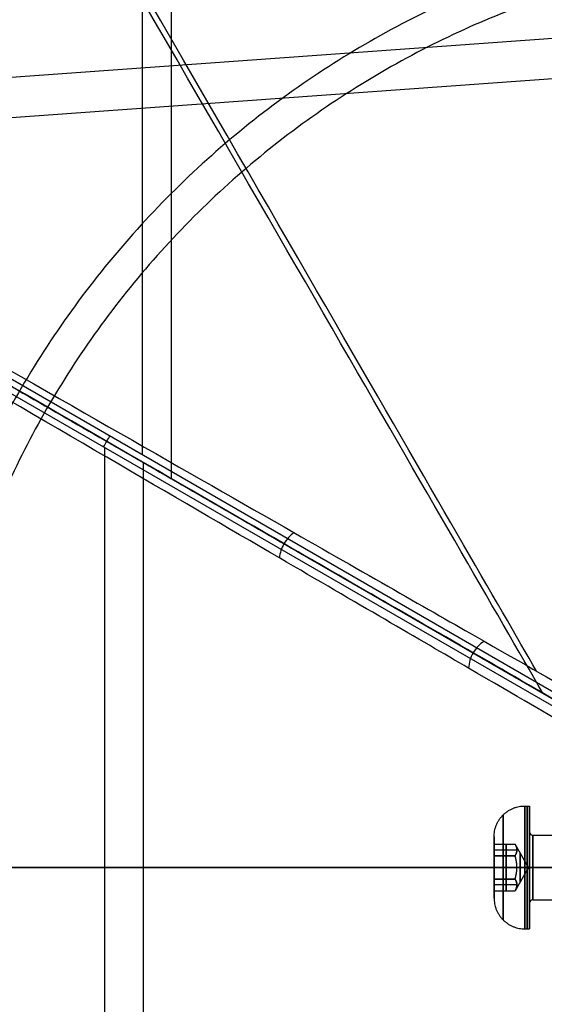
# Model space of a CAD drawing. Header units: millimetres. Extents: x -273 to 273, y -262 to 262.
# Tile 29 of 256: x -51 to -19, y -8 to 52. Entities that reach past the tile are written whole.
import ezdxf

# ---------------------------------------------------------------- set-up
doc = ezdxf.new("R2010")
doc.units = ezdxf.units.MM
doc.header["$MEASUREMENT"] = 0
doc.layers.add('Default', color=7, linetype='Continuous', true_color=0x000000)

msp = doc.modelspace()

# ---------------------------------------------------------------- linework, layer by layer
at = {"layer": 'Default', "color": 9, "true_color": 0xbfbfbf}
for p, q in [((-43.438, 25.541, -781.057), (-43.438, 79.356, -760.74)), ((-41.646, 24.044, -776.558), (-41.646, 76.132, -756.893)), ((-90.044, 52.448, -760.74), (-0.857, 0.956, -799.62)), ((-0.4, 52.55, -780.241), (-80.257, 46.798, -765.006)), ((-90.256, 52.109, -760.777), (-1.07, 0.618, -799.658)), ((-1.257, 0.264, -799.62), (-90.444, 51.756, -760.74)), ((0, 50.088, -775.803), (-77.132, 44.532, -761.088)), ((-45.777, -25.968, -780.212), (-45.777, 25.968, -780.212)), ((-43.377, -25.044, -775.803), (-43.377, 25.044, -775.803)), ((-19.8, 3.8, -592.168), (-19.5, 3.8, -592.168)), ((-19.5, 3.8, -592.168), (-19.5, 2.2, -592.168)), ((-21.7, 1.345, -591.997), (-21.7, 1.892, -591.997)), ((-19.3, 2, -592.168), (-3.929, 2, -592.168)), ((-20.946, 1.443, -592.168), (-20.946, 0.722, -593.418)), ((-20.946, 0.722, -590.918), (-20.946, 1.443, -592.168)), ((-19.567, 0, -592.168), (-20.4, 1.443, -592.168)), ((-21.7, 1.083, -592.793), (-20.288, 1.083, -592.793)), ((-21.7, 1.083, -591.543), (-20.288, 1.083, -591.543)), ((-20.946, -0.722, -593.418), (-20.946, 0.722, -593.418)), ((-20.946, 0.722, -590.918), (-20.946, -0.722, -590.918)), ((-96.905, 0, -3), (96.905, 0, -3)), ((-96.905, 0), (96.905, 0)), ((-1.111, 0, -799.684), (-90.444, 0, -760.74)), ((0, 0, -794.714), (-86.755, 0, -756.893)), ((-21.7, 0, -593.418), (-20.288, 0, -593.418)), ((-21.7, 0, -590.918), (-20.288, 0, -590.918)), ((-19.567, 0, -592.168), (-20.4, -1.443, -592.168)), ((-19.567, 0, -592.168), (-20.288, 0, -593.418)), ((-19.567, 0, -592.168), (-20.288, 0, -590.918)), ((-19.8, 0, -595.968), (-19.5, 0, -595.968)), ((-19.8, 0, -588.368), (-19.5, 0, -588.368)), ((-19.5, 0, -588.368), (-19.5, 0, -589.968)), ((-19.5, 0, -594.368), (-19.5, 0, -595.968)), ((-19.3, 0, -594.168), (-3.929, 0, -594.168)), ((-19.3, 0, -590.168), (-3.929, 0, -590.168)), ((-21.7, -0.171, -590.276), (-21.7, -0.171, -590.918)), ((-21.7, -0.171, -593.418), (-21.7, -0.171, -594.06)), ((-20.288, -1.083, -591.543), (-21.7, -1.083, -591.543)), ((-20.288, -1.083, -592.793), (-21.7, -1.083, -592.793)), ((-20.946, -0.722, -590.918), (-20.946, -1.443, -592.168)), ((-20.946, -1.443, -592.168), (-20.946, -0.722, -593.418)), ((-21.7, -1.892, -591.997), (-21.7, -1.345, -591.997)), ((-19.5, -2.2, -592.168), (-19.5, -3.8, -592.168)), ((-19.3, -2, -592.168), (-3.929, -2, -592.168)), ((-19.8, -3.8, -592.168), (-19.5, -3.8, -592.168))]:
    msp.add_line(p, q, dxfattribs=at)
at = {"layer": 'Default', "color": 9, "true_color": 0xbfbfbf, "extrusion": (1, -8.59546e-16, 0)}
for centre, radius in [((0, -592.168, -19.65), 3.8), ((0, -592.168, -20.085), 0.898)]:
    msp.add_circle(centre, radius, dxfattribs=at)
at = {"layer": 'Default', "color": 9, "true_color": 0xbfbfbf}
for centre, radius, start, end in [((0, 0), 100.85, 0.00252, 180), ((0, 0, -44), 100.85, 0.00252, 180), ((0, 0, -22), 100.85, 0.00252, 270), ((0, 0, -44), 100.05, 0.00252, 180), ((0, 0), 100.05, 0.00252, 180), ((0, 0, -22), 100.05, 0.00252, 270), ((-19.3, 2.2, -592.168), 0.2, 180, 270), ((0, 0, -44), 100.85, 180, 270), ((0, 0), 100.85, 180, 270), ((0, 0), 100.05, 180, 270), ((0, 0, -44), 100.05, 180, 270), ((-19.3, -2.2, -592.168), 0.2, 90, 180)]:
    msp.add_arc(centre, radius, start, end, dxfattribs=at)
at = {"layer": 'Default', "color": 9, "true_color": 0xbfbfbf, "extrusion": (0.866025, 0.5, 0)}
for centre, radius, start, end in [((213.446, -589.585, -10.449), 197.521, 191.74121, 231.23157), ((213.446, -589.585, -10.79), 202.521, 195.91753, 231.2761)]:
    msp.add_arc(centre, radius, start, end, dxfattribs=at)
at = {"layer": 'Default', "color": 9, "true_color": 0xbfbfbf, "extrusion": (0.810207, -0.467773, -0.353204)}
msp.add_arc((0, -746.553, 226.255), 2, 258.47412, 281.52588, dxfattribs=at)
at = {"layer": 'Default', "color": 9, "true_color": 0xbfbfbf, "extrusion": (1, -9.34925e-16, -9.34925e-16)}
msp.add_arc((0, -592.168, -19.8), 3.8, 0, 270, dxfattribs=at)
at = {"layer": 'Default', "color": 9, "true_color": 0xbfbfbf, "extrusion": (1, -8.59546e-16, -1.86985e-15)}
for start, end in [(270, 90), (90, 270)]:
    msp.add_arc((0, -592.168, -19.5), 3.8, start, end, dxfattribs=at)
at = {"layer": 'Default', "color": 9, "true_color": 0xbfbfbf, "extrusion": (1, -2.49273e-29, -4.84461e-15)}
msp.add_arc((0, -592.168, -19.5), 2.2, 270, 90, dxfattribs=at)
at = {"layer": 'Default', "color": 9, "true_color": 0xbfbfbf, "extrusion": (1, -8.59546e-16, 0)}
for centre, radius, start, end in [((0, -592.168, -19.5), 2.2, 180.2466, 179.80823), ((0, -592.168, -19.3), 2, 55.71429, 180), ((0, -592.168, -19.3), 2, 180, 219.14956)]:
    msp.add_arc(centre, radius, start, end, dxfattribs=at)
at = {"layer": 'Default', "color": 9, "true_color": 0xbfbfbf, "extrusion": (1, -8.59546e-16, -3.55271e-15)}
msp.add_arc((0, -592.168, -19.3), 2, 270, 90, dxfattribs=at)
at = {"layer": 'Default', "color": 9, "true_color": 0xbfbfbf, "extrusion": (0, 1, 0)}
for radius, start, end in [(197.521, 185.98132, 231.23157), (202.521, 185.90696, 231.2761)]:
    msp.add_arc((213.446, -589.585), radius, start, end, dxfattribs=at)
at = {"layer": 'Default', "color": 9, "true_color": 0xbfbfbf, "extrusion": (1, -8.07435e-15, 1.62988e-31)}
msp.add_arc((0, -592.168, -19.5), 2.2, 90, 180, dxfattribs=at)
at = {"layer": 'Default', "color": 9, "true_color": 0xbfbfbf, "extrusion": (1, -1.61487e-15, -1.61487e-15)}
msp.add_arc((0, -592.168, -19.5), 2.2, 180, 270, dxfattribs=at)
at = {"layer": 'Default', "color": 9, "true_color": 0xbfbfbf, "extrusion": (3.98479e-15, 1, 1.94e-30)}
msp.add_arc((19.3, -589.968), 0.2, 270, 0, dxfattribs=at)
at = {"layer": 'Default', "color": 9, "true_color": 0xbfbfbf, "extrusion": (1, 0, -9.86076e-32)}
msp.add_arc((0, -592.168, -19.3), 2, 180, 270, dxfattribs=at)
at = {"layer": 'Default', "color": 9, "true_color": 0xbfbfbf, "extrusion": (1, 4.93038e-32, -1.36846e-48)}
msp.add_arc((0, -592.168, -19.3), 2, 90, 180, dxfattribs=at)
at = {"layer": 'Default', "color": 9, "true_color": 0xbfbfbf, "extrusion": (-2.2657e-15, 1, 1.94e-30)}
msp.add_arc((19.3, -594.368), 0.2, 0, 90, dxfattribs=at)
at = {"layer": 'Default', "color": 9, "true_color": 0xbfbfbf}
for points, weights, knots in [([(-112.053, 0, -41.671), (-112.053, -112.053, -41.671), (0, -112.053, -41.671), (112.053, -112.053, -41.671), (112.053, 0, -41.671), (112.053, 112.053, -41.671), (0, 112.053, -41.671)], [1, 0.707106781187, 1, 0.707106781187, 1, 0.707106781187, 1], [-528.036741, -528.036741, -528.036741, -352.024494, -352.024494, -176.012247, -176.012247, 0, 0, 0]), ([(0, 108.256, -41.671), (108.256, 108.256, -41.671), (108.256, 0, -41.671), (108.256, -108.256, -41.671), (0, -108.256, -41.671), (-108.256, -108.256, -41.671), (-108.256, 0, -41.671)], [1, 0.707106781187, 1, 0.707106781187, 1, 0.707106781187, 1], [0, 0, 0, 170.047569, 170.047569, 340.095138, 340.095138, 510.142707, 510.142707, 510.142707]), ([(0, 58.944, -59.094), (58.944, 58.944, -59.094), (58.944, 0, -59.094), (58.944, -58.944, -59.094), (0, -58.944, -59.094), (-58.944, -58.944, -59.094), (-58.944, 0, -59.094), (-58.944, 58.944, -59.094), (0, 58.944, -59.094)], [0.990994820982, 0.700739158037, 0.990994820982, 0.700739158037, 0.990994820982, 0.700739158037, 0.990994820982, 0.700739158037, 0.990994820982], [0, 0, 0, 224.105753, 224.105753, 448.211507, 448.211507, 672.31726, 672.31726, 896.423013, 896.423013, 896.423013]), ([(0, 56.939, -58.003), (56.939, 56.939, -58.003), (56.939, 0, -58.003), (56.939, -56.939, -58.003), (0, -56.939, -58.003), (-56.939, -56.939, -58.003), (-56.939, 0, -58.003), (-56.939, 56.939, -58.003), (0, 56.939, -58.003)], [0.991554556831, 0.701134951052, 0.991554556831, 0.701134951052, 0.991554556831, 0.701134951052, 0.991554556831, 0.701134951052, 0.991554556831], [0, 0, 0, 216.511289, 216.511289, 433.022579, 433.022579, 649.533868, 649.533868, 866.045158, 866.045158, 866.045158]), ([(-21.144, 3.244, -592.168), (-21.144, 3.244, -588.924), (-21.144, 0, -588.924), (-21.144, -3.244, -588.924), (-21.144, -3.244, -592.168), (-21.144, -3.244, -595.412), (-21.144, 0, -595.412), (-21.144, 3.244, -595.412), (-21.144, 3.244, -592.168)], [0.853553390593, 0.603553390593, 0.853553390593, 0.603553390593, 0.853553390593, 0.603553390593, 0.853553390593, 0.603553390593, 0.853553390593], [-3.141593, -3.141593, -3.141593, -1.570796, -1.570796, 0, 0, 1.570796, 1.570796, 3.141593, 3.141593, 3.141593]), ([(-21.7, 0, -594.068), (-21.7, -1.9, -594.068), (-21.7, -1.9, -592.168), (-21.7, -1.9, -590.268), (-21.7, 0, -590.268), (-21.7, 1.9, -590.268), (-21.7, 1.9, -592.168)], [1, 0.707106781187, 1, 0.707106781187, 1, 0.707106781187, 1], [-8.953539, -8.953539, -8.953539, -5.969026, -5.969026, -2.984513, -2.984513, 0, 0, 0])]:
    msp.add_rational_spline(points, weights, degree=2, knots=knots, dxfattribs=at)
for points, weights in [([(0, 112.053, -41.671), (-112.053, 112.053, -41.671), (-112.053, 0, -41.671)], [1, 0.707106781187, 1]), ([(-108.256, 0, -41.671), (-108.256, 108.256, -41.671), (0, 108.256, -41.671)], [1, 0.707106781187, 1]), ([(-21.7, 1.9, -592.168), (-21.7, 3.8, -592.168), (-19.8, 3.8, -592.168)], [1, 0.707106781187, 1]), ([(-19.8, 0, -595.968), (-19.8, 3.8, -595.968), (-19.8, 3.8, -592.168)], [1, 0.707106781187, 1]), ([(-21.7, 1.9, -592.168), (-21.7, 1.9, -594.068), (-21.7, 0, -594.068)], [1, 0.707106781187, 1]), ([(-20.4, 1.443, -592.168), (-20.192, 1.083, -592.793), (-20.4, 0.722, -593.418)], [1, 1.15470053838, 1]), ([(-20.4, 0.722, -590.918), (-20.192, 1.083, -591.543), (-20.4, 1.443, -592.168)], [1, 1.15470053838, 1]), ([(-20.288, 0, -593.418), (-20.288, 0.335, -593.418), (-20.4, 0.722, -593.418)], [1.07735026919, 1.07735026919, 1]), ([(-20.4, -0.722, -590.918), (-20.192, 0, -590.918), (-20.4, 0.722, -590.918)], [1, 1.15470053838, 1]), ([(-66.443, 0, -57.298), (-35.453, 0, -65.149), (-3.5, 0, -66.168)], [0.991164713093, 0.989757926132, 1]), ([(-66.443, 0, -55.75), (-35.458, 0, -63.643), (-3.5, 0, -64.667)], [0.991830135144, 0.99002898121, 1]), ([(-21.7, 0, -590.268), (-21.7, 0, -588.368), (-19.8, 0, -588.368)], [1, 0.707106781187, 1]), ([(-21.7, 0, -594.068), (-21.7, 0, -595.968), (-19.8, 0, -595.968)], [1, 0.707106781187, 1]), ([(-20.4, -0.722, -593.418), (-20.288, -0.335, -593.418), (-20.288, 0, -593.418)], [1, 1.07735026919, 1.07735026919]), ([(-20.4, -1.443, -592.168), (-20.192, -1.083, -591.543), (-20.4, -0.722, -590.918)], [1, 1.15470053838, 1]), ([(-20.4, -0.722, -593.418), (-20.192, -1.083, -592.793), (-20.4, -1.443, -592.168)], [1, 1.15470053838, 1]), ([(-21.7, -1.9, -592.168), (-21.7, -3.8, -592.168), (-19.8, -3.8, -592.168)], [1, 0.707106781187, 1])]:
    msp.add_rational_spline(points, weights, degree=2, dxfattribs=at)
for points, degree in [([(0, 100.176, -756.893), (-43.377, 75.132, -756.893), (-86.755, 50.088, -756.893)], 2), ([(-86.755, 50.088, -756.893), (-43.377, 25.044, -775.803), (0, 0, -794.714)], 2), ([(-34.076, 20.717, -674.229), (-34.323, 20.538, -674.161), (-34.748, 20.062, -674.09), (-34.948, 19.456, -674.161), (-34.98, 19.152, -674.229)], 3), ([(-22.311, 13.993, -642.961), (-22.59, 13.815, -642.911), (-23.066, 13.317, -642.858), (-23.259, 12.656, -642.911), (-23.273, 12.325, -642.961)], 3), ([(-21.7, 1.443, -592.168), (-21.05, 1.443, -592.168), (-20.4, 1.443, -592.168)], 2), ([(-21.7, 0.722, -593.418), (-21.7, 1.083, -592.793), (-21.7, 1.443, -592.168)], 2), ([(-21.7, 1.443, -592.168), (-21.7, 1.083, -591.543), (-21.7, 0.722, -590.918)], 2), ([(-21.7, -0.722, -593.418), (-21.7, 0, -593.418), (-21.7, 0.722, -593.418)], 2), ([(-21.7, 0.722, -590.918), (-21.7, 0, -590.918), (-21.7, -0.722, -590.918)], 2), ([(-21.7, 0.722, -593.418), (-21.05, 0.722, -593.418), (-20.4, 0.722, -593.418)], 2), ([(-20.4, 0.722, -590.918), (-21.05, 0.722, -590.918), (-21.7, 0.722, -590.918)], 2), ([(-86.755, -50.088, -756.893), (-43.377, -25.044, -775.803), (0, 0, -794.714)], 2), ([(-21.7, -0.722, -590.918), (-21.7, -1.083, -591.543), (-21.7, -1.443, -592.168)], 2), ([(-20.4, -0.722, -590.918), (-21.05, -0.722, -590.918), (-21.7, -0.722, -590.918)], 2), ([(-21.7, -0.722, -593.418), (-21.05, -0.722, -593.418), (-20.4, -0.722, -593.418)], 2), ([(-21.7, -1.443, -592.168), (-21.7, -1.083, -592.793), (-21.7, -0.722, -593.418)], 2), ([(-21.7, -1.443, -592.168), (-21.05, -1.443, -592.168), (-20.4, -1.443, -592.168)], 2)]:
    msp.add_open_spline(points, degree=degree, dxfattribs=at)
for points, knots in [([(-89.137, 52.186, -743.589), (-77.495, 45.532, -734.286), (-56.33, 33.436, -713.056), (-34.53, 20.977, -678.126), (-21.397, 13.47, -643.216), (-17.172, 11.056, -621.25), (-16.005, 10.389, -610.168)], [-189.353565, -189.353565, -189.353565, -189.353565, -142.168751, -94.983926, -59.595307, -24.206688, -24.206688, -24.206688, -24.206688]), ([(-16.732, 9.66, -610.152), (-17.892, 10.33, -621.212), (-22.088, 12.753, -643.142), (-35.141, 20.289, -678.015), (-56.827, 32.809, -712.942), (-77.902, 44.977, -734.192), (-89.5, 51.673, -743.507)], [0.016308, 0.016308, 0.016308, 0.016308, 35.00858, 70.017161, 116.695268, 163.373375, 163.373375, 163.373375, 163.373375]), ([(-17, 8.667, -610.168), (-18.161, 9.344, -621.25), (-22.364, 11.795, -643.216), (-35.431, 19.416, -678.126), (-57.121, 32.065, -713.056), (-78.18, 44.346, -734.286), (-89.763, 51.102, -743.589)], [-1314.671432, -1314.671432, -1314.671432, -1314.671432, -1279.282816, -1243.894199, -1196.709377, -1149.524555, -1149.524555, -1149.524555, -1149.524555]), ([(-12, 6.928, -610.428), (-13.439, 7.759, -624.335), (-16.298, 9.41, -637.903), (-24.578, 14.191, -663.954), (-30.011, 17.327, -676.46), (-43.094, 24.88, -699.926), (-50.692, 29.268, -710.812), (-67.573, 39.014, -730.674), (-76.856, 44.373, -739.648), (-86.755, 50.088, -747.586)], [709.935271, 709.935271, 709.935271, 709.935271, 752.393429, 752.393429, 794.836471, 794.836471, 837.156731, 837.156731, 879.495751, 879.495751, 879.495751, 879.495751]), ([(-86.755, -50.088, -747.586), (-76.856, -44.373, -739.648), (-67.573, -39.013, -730.674), (-50.693, -29.267, -710.812), (-43.094, -24.88, -699.926), (-30.01, -17.327, -676.46), (-24.579, -14.19, -663.954), (-16.298, -9.409, -637.903), (-13.439, -7.759, -624.335), (-12, -6.928, -610.428)], [-879.495751, -879.495751, -879.495751, -879.495751, -837.156724, -837.156724, -794.836466, -794.836466, -752.393427, -752.393427, -709.935271, -709.935271, -709.935271, -709.935271])]:
    msp.add_open_spline(points, degree=3, knots=knots, dxfattribs=at)

doc.saveas('drawing.dxf')
